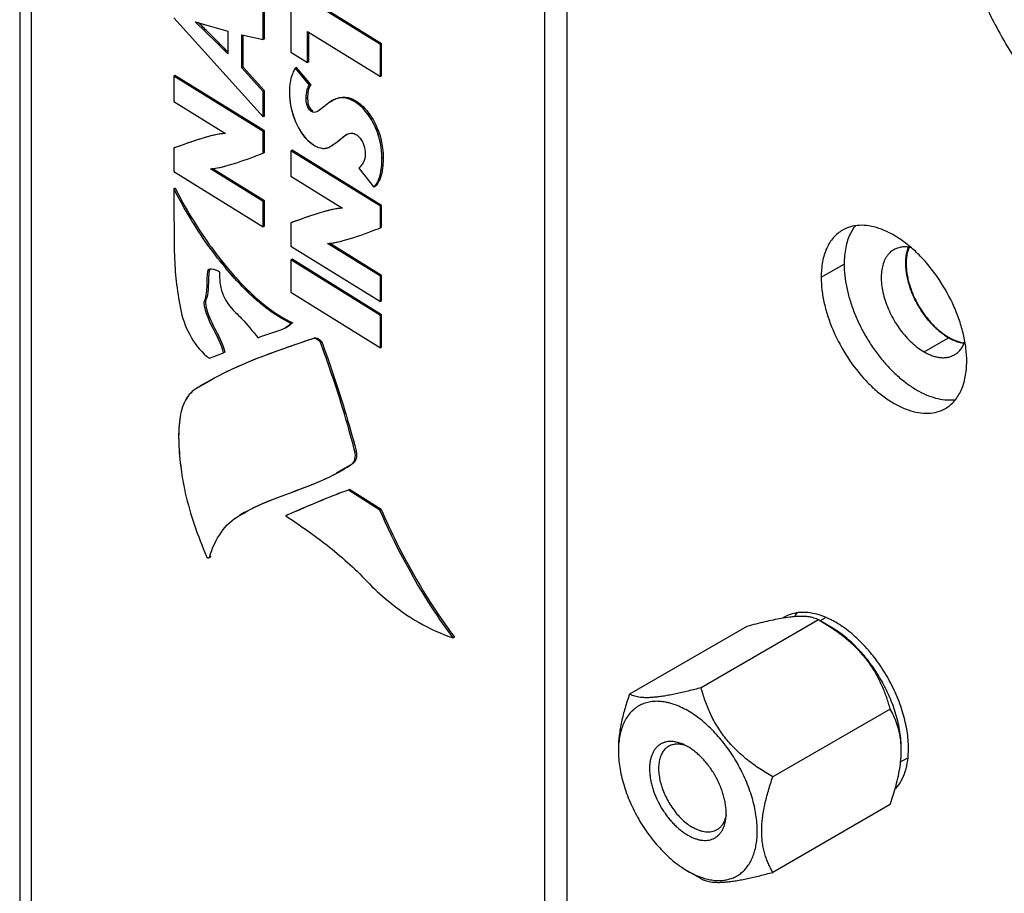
# Model space of a CAD drawing. Header units: inches. Extents: x 0 to 34, y 0 to 22.
# Tile 7 of 157: x 1.65 to 2.332, y 6.001 to 6.606. Entities that reach past the tile are written whole.
import ezdxf

# ---------------------------------------------------------------- set-up
doc = ezdxf.new("R2010")
doc.units = ezdxf.units.IN
doc.header["$LTSCALE"] = 1.87
doc.header["$MEASUREMENT"] = 0
doc.layers.get('0').update_dxf_attribs({"linetype": 'CONTINUOUS'})
doc.layers.add('02___PRT_ALL_AXES', color=7, linetype='CONTINUOUS')
doc.layers.add('THREAD', color=7, linetype='CONTINUOUS')

msp = doc.modelspace()

# ---------------------------------------------------------------- linework, layer by layer
at = {"color": 7, "linetype": 'CONTINUOUS'}
for p, q in [((1.65006, 7.75213), (1.65008, 5.86007)), ((1.65799, 7.7405), (1.65801, 5.84845)), ((1.83778, 6.64852), (1.83778, 6.58336)), ((1.89973, 6.58876), (1.84938, 6.61993)), ((1.90059, 6.58922), (1.85024, 6.6204)), ((1.81862, 6.59205), (1.81862, 6.61578)), ((1.81948, 6.59252), (1.81948, 6.61625)), ((1.75667, 6.6072), (1.81862, 6.53865)), ((1.78625, 6.59008), (1.77161, 6.6044)), ((1.77162, 6.60442), (1.79402, 6.59785)), ((1.78625, 6.59008), (1.77162, 6.60442)), ((1.77957, 6.60198), (1.79402, 6.59785)), ((1.78008, 6.59755), (1.78692, 6.59074)), ((1.79402, 6.59785), (1.79402, 6.58227)), ((1.84938, 6.57619), (1.84938, 6.59758)), ((1.84938, 6.59758), (1.89973, 6.56641)), ((1.85024, 6.57665), (1.85024, 6.59705)), ((1.78692, 6.59074), (1.7874, 6.59026)), ((1.80383, 6.57239), (1.80383, 6.59537)), ((1.80383, 6.59537), (1.81862, 6.59205)), ((1.8047, 6.57286), (1.8047, 6.59537)), ((1.81948, 6.59252), (1.81862, 6.59205)), ((1.78671, 6.58962), (1.78625, 6.59008)), ((1.78671, 6.58962), (1.78625, 6.59008)), ((1.79402, 6.58227), (1.78671, 6.58962)), ((1.83778, 6.58336), (1.84938, 6.57619)), ((1.90059, 6.58922), (1.89973, 6.58876)), ((1.89973, 6.56641), (1.89973, 6.58876)), ((1.90059, 6.56687), (1.90059, 6.58922)), ((1.85024, 6.57665), (1.84938, 6.57619)), ((1.8047, 6.57286), (1.80383, 6.57239)), ((1.81862, 6.55615), (1.80383, 6.57239)), ((1.81948, 6.55661), (1.8047, 6.57286)), ((1.84175, 6.5728), (1.84088, 6.57234)), ((1.85062, 6.56058), (1.84088, 6.57234)), ((1.85148, 6.56104), (1.84175, 6.5728)), ((1.75754, 6.56719), (1.75667, 6.56673)), ((1.75667, 6.56673), (1.75667, 6.54915)), ((1.81862, 6.52838), (1.75667, 6.56673)), ((1.81948, 6.52884), (1.75754, 6.56719)), ((1.90059, 6.56687), (1.89973, 6.56641)), ((1.81948, 6.55661), (1.81862, 6.55615)), ((1.81862, 6.53865), (1.81862, 6.55615)), ((1.81948, 6.53912), (1.81948, 6.55661)), ((1.85023, 6.55865), (1.84945, 6.55547)), ((1.85148, 6.56104), (1.85023, 6.55865)), ((1.85148, 6.56104), (1.85062, 6.56058)), ((1.84918, 6.55157), (1.84832, 6.5511)), ((1.84945, 6.55547), (1.84918, 6.55157)), ((1.84918, 6.55157), (1.84942, 6.54886)), ((1.86643, 6.54978), (1.86398, 6.54828)), ((1.86648, 6.54974), (1.86398, 6.54828)), ((1.86732, 6.55024), (1.86646, 6.54978)), ((1.75667, 6.54915), (1.79244, 6.527)), ((1.85144, 6.54407), (1.85298, 6.54265)), ((1.85298, 6.54265), (1.85212, 6.54218)), ((1.85685, 6.54274), (1.85602, 6.54224)), ((1.85779, 6.54343), (1.85685, 6.54274)), ((1.86046, 6.54561), (1.85779, 6.54343)), ((1.86398, 6.54828), (1.86046, 6.54561)), ((1.88342, 6.54912), (1.88256, 6.54865)), ((1.81948, 6.53912), (1.81862, 6.53865)), ((1.81948, 6.52884), (1.81862, 6.52838)), ((1.81948, 6.51391), (1.81948, 6.52884)), ((1.81862, 6.51345), (1.81862, 6.52838)), ((1.86991, 6.52132), (1.87347, 6.52427)), ((1.87347, 6.52427), (1.87657, 6.52649)), ((1.75754, 6.51741), (1.75667, 6.51694)), ((1.75759, 6.51727), (1.75667, 6.51694)), ((1.75667, 6.51694), (1.75667, 6.50073)), ((1.83865, 6.5155), (1.83779, 6.51503)), ((1.9006, 6.47715), (1.83865, 6.5155)), ((1.86503, 6.51798), (1.8659, 6.51845)), ((1.86504, 6.51796), (1.86991, 6.52132)), ((1.86588, 6.51845), (1.86991, 6.52132)), ((1.87077, 6.52178), (1.86991, 6.52132)), ((1.81948, 6.51391), (1.81862, 6.51345)), ((1.83779, 6.51503), (1.83779, 6.49745)), ((1.89973, 6.47668), (1.83779, 6.51503)), ((1.90166, 6.51018), (1.90079, 6.50971)), ((1.81862, 6.47996), (1.78208, 6.50259)), ((1.81948, 6.48043), (1.78332, 6.50282)), ((1.88486, 6.50305), (1.89512, 6.48992)), ((1.75667, 6.50073), (1.81862, 6.46238)), ((1.83779, 6.49745), (1.87355, 6.47531)), ((1.75765, 6.48921), (1.75678, 6.48875)), ((1.89599, 6.49038), (1.89512, 6.48992)), ((1.81948, 6.48043), (1.81862, 6.47996)), ((1.81862, 6.46238), (1.81862, 6.47996)), ((1.81948, 6.46285), (1.81948, 6.48043)), ((1.9006, 6.47715), (1.89973, 6.47668)), ((1.89973, 6.46174), (1.89973, 6.47668)), ((1.9006, 6.4622), (1.9006, 6.47715)), ((1.81948, 6.46285), (1.81862, 6.46238)), ((1.83865, 6.4657), (1.83779, 6.46524)), ((1.8387, 6.46556), (1.83779, 6.46524)), ((1.83779, 6.46524), (1.83779, 6.44903)), ((1.9006, 6.4622), (1.89973, 6.46174)), ((2.22745, 6.46192), (2.22507, 6.4579)), ((1.83779, 6.44903), (1.89973, 6.41068)), ((1.89973, 6.42827), (1.86319, 6.45089)), ((1.9006, 6.42873), (1.86444, 6.45112)), ((1.78116, 6.43316), (1.7823, 6.43339)), ((1.7823, 6.43339), (1.78398, 6.43317)), ((1.83865, 6.43997), (1.83779, 6.43951)), ((1.83779, 6.43951), (1.83779, 6.41715)), ((1.89973, 6.40116), (1.83779, 6.43951)), ((1.9006, 6.40162), (1.83865, 6.43997)), ((2.20479, 6.42754), (2.2207, 6.43672)), ((2.26351, 6.43707), (2.26361, 6.43701)), ((1.78062, 6.43248), (1.78116, 6.43316)), ((1.78148, 6.43295), (1.78062, 6.43248)), ((1.78398, 6.43317), (1.78575, 6.43262)), ((1.78575, 6.43262), (1.78806, 6.43145)), ((1.78806, 6.43145), (1.78836, 6.43107)), ((1.78807, 6.43156), (1.78836, 6.43107)), ((1.9006, 6.42873), (1.89973, 6.42827)), ((1.89973, 6.41068), (1.89973, 6.42827)), ((1.9006, 6.41115), (1.9006, 6.42873)), ((1.78071, 6.42635), (1.78049, 6.41876)), ((1.83779, 6.41715), (1.89973, 6.3788)), ((1.77899, 6.41187), (1.77812, 6.4114)), ((1.77867, 6.4095), (1.77921, 6.40632)), ((1.77921, 6.40632), (1.78032, 6.40272)), ((1.9006, 6.41115), (1.89973, 6.41068)), ((1.78032, 6.40272), (1.77945, 6.40225)), ((1.9006, 6.40162), (1.89973, 6.40116)), ((1.89973, 6.3788), (1.89973, 6.40116)), ((1.9006, 6.37926), (1.9006, 6.40162)), ((1.83159, 6.39149), (1.8344, 6.39283)), ((1.83437, 6.39289), (1.83827, 6.39543)), ((1.8344, 6.39283), (1.83527, 6.39329)), ((1.83913, 6.39589), (1.83827, 6.39543)), ((1.85443, 6.38566), (1.85357, 6.38519)), ((1.8576, 6.38445), (1.8588, 6.38337)), ((1.85919, 6.38275), (1.85832, 6.38228)), ((1.8588, 6.38337), (1.85919, 6.38275)), ((1.9006, 6.37926), (1.89973, 6.3788)), ((1.78135, 6.37146), (1.79111, 6.37526)), ((1.79198, 6.37573), (1.79111, 6.37526)), ((1.7841, 6.3573), (1.77192, 6.3503)), ((1.78472, 6.35769), (1.78408, 6.35734)), ((1.78472, 6.35769), (1.78408, 6.35734)), ((1.88288, 6.30752), (1.88201, 6.30706)), ((1.86945, 6.29218), (1.88021, 6.29847)), ((1.88108, 6.29893), (1.88021, 6.29847)), ((1.86957, 6.29195), (1.87044, 6.29242)), ((1.87749, 6.28036), (1.87841, 6.28069)), ((1.87841, 6.28069), (1.87754, 6.28022)), ((1.89938, 6.26634), (1.87754, 6.28022)), ((1.90025, 6.26681), (1.87841, 6.28069)), ((1.80209, 6.26275), (1.80673, 6.26506)), ((1.80296, 6.26321), (1.80209, 6.26275)), ((1.90025, 6.26681), (1.89938, 6.26634)), ((1.83503, 6.263), (1.83417, 6.26253)), ((1.83507, 6.26291), (1.83417, 6.26253)), ((1.78103, 6.23341), (1.7814, 6.23389)), ((1.78104, 6.23342), (1.7814, 6.23389)), ((1.78104, 6.23341), (1.78191, 6.23388)), ((1.78226, 6.23436), (1.7814, 6.23389)), ((1.78226, 6.23436), (1.7819, 6.23388)), ((2.20297, 6.19033), (2.12174, 6.14344)), ((2.18314, 6.19226), (2.17717, 6.19137)), ((2.21196, 6.18514), (2.20297, 6.19033)), ((2.2118, 6.18488), (2.20297, 6.19033)), ((2.15338, 6.1859), (2.07215, 6.13901)), ((1.95102, 6.17833), (1.95016, 6.17786)), ((2.25255, 6.12865), (2.17132, 6.08175)), ((2.25255, 6.06253), (2.25617, 6.07406)), ((2.25255, 6.06253), (2.17133, 6.01564)), ((2.12174, 6.01121), (2.11253, 6.01653))]:
    msp.add_line(p, q, dxfattribs=at)
at = {"color": 3, "linetype": 'CONTINUOUS'}
for p, q in [((2.01352, 5.59216), (2.01352, 7.45991)), ((2.02889, 5.57073), (2.02889, 7.43848)), ((2.30376, 6.38185), (2.30151, 6.38226))]:
    msp.add_line(p, q, dxfattribs=at)
at = {"color": 7, "linetype": 'CONTINUOUS'}
for centre, radius, start, end in [((1.88601, 6.96046), 0.37395, 252.18713, 253.46343), ((1.4404, 6.25187), 0.48464, 45.50204, 46.56794), ((3.35043, 8.13784), 2.19956, 224.71533, 224.95982), ((1.87695, 6.53062), 0.02186, 116.19691, 118.76483), ((1.86192, 6.51441), 0.04083, 58.2274, 59.14275), ((1.85274, 6.54831), 0.00691, 294.875, 298.36129), ((1.85867, 6.53017), 0.01375, 294.32209, 297.54356), ((1.85749, 6.53242), 0.0163, 297.57065, 301.00291), ((1.83529, 6.51018), 0.06636, 359.52552, 0.00151), ((2.25024, 6.4459), 0.02786, 141.71232, 144.90393), ((1.98449, 6.59366), 0.24966, 218.34354, 219.73905), ((1.98551, 6.59446), 0.25095, 218.38837, 219.73103), ((1.98692, 6.59537), 0.25165, 218.308, 219.69122), ((1.79873, 6.42842), 0.01783, 165.29893, 166.96933), ((1.86995, 6.46367), 0.07524, 243.75964, 244.10452), ((1.86956, 6.46281), 0.07429, 243.73691, 244.08629), ((1.86913, 6.46197), 0.07335, 244.1017, 245.11934), ((1.86859, 6.46081), 0.07207, 244.08283, 245.11864), ((1.87125, 6.46502), 0.07622, 243.42277, 243.76399), ((1.8704, 6.4633), 0.0743, 243.7612, 244.76747), ((1.86961, 6.46161), 0.07244, 244.77027, 245.12218), ((2.31255, 6.41981), 0.03901, 240.00047, 240.19851), ((1.88817, 6.16372), 0.21983, 118.26193, 121.92349), ((1.81098, 6.40083), 0.12364, 298.28522, 298.74098), ((1.86176, 6.16258), 0.11659, 118.23986, 120.77874), ((1.86684, 6.15341), 0.12707, 117.85759, 118.29845), ((2.13128, 6.06364), 0.14554, 56.26849, 56.41084), ((2.20199, 6.10035), 0.05822, 4.38891, 6.17267), ((2.12656, 6.09975), 0.06207, 178.31722, 180.01037), ((2.19841, 6.1001), 0.06181, 1.37745, 4.36544), ((2.19547, 6.10002), 0.06475, 359.99884, 1.38068)]:
    msp.add_arc(centre, radius, start, end, dxfattribs=at)
at = {"color": 3, "linetype": 'CONTINUOUS'}
msp.add_arc((2.30739, 6.40736), 0.02578, 252.04423, 256.81399, dxfattribs=at)
at = {"color": 7, "linetype": 'CONTINUOUS'}
for points, knots in [([(1.84088, 6.57234), (1.84074, 6.57215), (1.84001, 6.57109), (1.83945, 6.56991), (1.83905, 6.56892)], [0, 0, 0, 0, 0.17749, 1, 1, 1, 1]), ([(1.83905, 6.56892), (1.83872, 6.56811), (1.83724, 6.56381), (1.83672, 6.5592), (1.83672, 6.55552)], [0, 0, 0, 0, 0.191985, 1, 1, 1, 1]), ([(1.84832, 6.5511), (1.84832, 6.55208), (1.84847, 6.55533), (1.84925, 6.55874), (1.85062, 6.56058)], [0, 0, 0, 0, 0.299036, 1, 1, 1, 1]), ([(1.83672, 6.55552), (1.83672, 6.54952), (1.83899, 6.53783), (1.84474, 6.52723), (1.84867, 6.52312)], [0, 0, 0, 0, 0.51332, 1, 1, 1, 1]), ([(1.83672, 6.55552), (1.83672, 6.54881), (1.83958, 6.53531), (1.84747, 6.52291), (1.85336, 6.51926)], [0, 0, 0, 0, 0.492349, 1, 1, 1, 1]), ([(1.85212, 6.54218), (1.85156, 6.54252), (1.84913, 6.54486), (1.84832, 6.54845), (1.84832, 6.5511)], [0, 0, 0, 0, 0.197269, 1, 1, 1, 1]), ([(1.85212, 6.54218), (1.85142, 6.54261), (1.84908, 6.54509), (1.84832, 6.54861), (1.84832, 6.5511)], [0, 0, 0, 0, 0.248017, 1, 1, 1, 1]), ([(1.87112, 6.55157), (1.87075, 6.55149), (1.86913, 6.55108), (1.86759, 6.55039), (1.86646, 6.54978)], [0, 0, 0, 0, 0.229497, 1, 1, 1, 1]), ([(1.88256, 6.54865), (1.88004, 6.55021), (1.87494, 6.55273), (1.86943, 6.55128), (1.8673, 6.55024)], [0, 0, 0, 0, 0.554235, 1, 1, 1, 1]), ([(1.87066, 6.55168), (1.87117, 6.55184), (1.87313, 6.55235), (1.87521, 6.55235), (1.87667, 6.55206)], [0, 0, 0, 0, 0.26474, 1, 1, 1, 1]), ([(1.88256, 6.54865), (1.88074, 6.54978), (1.87715, 6.55174), (1.87296, 6.55195), (1.87112, 6.55157)], [0, 0, 0, 0, 0.533094, 1, 1, 1, 1]), ([(1.87667, 6.55206), (1.87717, 6.55196), (1.87935, 6.55139), (1.88138, 6.55034), (1.88286, 6.54946)], [0, 0, 0, 0, 0.229878, 1, 1, 1, 1]), ([(1.84942, 6.54886), (1.84951, 6.54838), (1.84991, 6.54669), (1.85067, 6.54506), (1.85144, 6.54407)], [0, 0, 0, 0, 0.27886, 1, 1, 1, 1]), ([(1.86046, 6.54561), (1.85944, 6.54477), (1.85755, 6.54311), (1.85509, 6.54156), (1.85379, 6.54163)], [0, 0, 0, 0, 0.503198, 1, 1, 1, 1]), ([(1.90079, 6.50971), (1.90079, 6.51476), (1.89956, 6.52406), (1.89454, 6.53575), (1.88866, 6.54364), (1.88448, 6.54746), (1.88256, 6.54865)], [0, 0, 0, 0, 0.34012, 0.62268, 0.847725, 1, 1, 1, 1]), ([(1.90079, 6.50971), (1.90079, 6.51695), (1.89858, 6.52838), (1.89094, 6.54111), (1.88562, 6.54676), (1.88256, 6.54865)], [0, 0, 0, 0, 0.488854, 0.756611, 1, 1, 1, 1]), ([(1.88342, 6.54912), (1.88381, 6.54888), (1.8857, 6.54757), (1.8874, 6.54599), (1.88867, 6.54464)], [0, 0, 0, 0, 0.197045, 1, 1, 1, 1]), ([(1.88867, 6.54464), (1.89231, 6.54078), (1.89921, 6.53004), (1.90166, 6.51736), (1.90166, 6.51018)], [0, 0, 0, 0, 0.42496, 1, 1, 1, 1]), ([(1.85564, 6.54205), (1.85509, 6.5418), (1.85387, 6.54143), (1.85264, 6.54186), (1.85212, 6.54218)], [0, 0, 0, 0, 0.494423, 1, 1, 1, 1]), ([(1.79245, 6.52696), (1.78992, 6.52698), (1.7842, 6.52596), (1.77226, 6.5226), (1.76296, 6.51918), (1.75667, 6.51694)], [0, 0, 0, 0, 0.204098, 0.462828, 1, 1, 1, 1]), ([(1.79244, 6.527), (1.78935, 6.52697), (1.7833, 6.52574), (1.77171, 6.52236), (1.76323, 6.51928), (1.75759, 6.51727)], [0, 0, 0, 0, 0.255471, 0.504926, 1, 1, 1, 1]), ([(1.87977, 6.52735), (1.88001, 6.52735), (1.88106, 6.52724), (1.88206, 6.52682), (1.88275, 6.52639)], [0, 0, 0, 0, 0.228674, 1, 1, 1, 1]), ([(1.88275, 6.52639), (1.88387, 6.52569), (1.88765, 6.52219), (1.88919, 6.51681), (1.88919, 6.51307)], [0, 0, 0, 0, 0.261043, 1, 1, 1, 1]), ([(1.85336, 6.51926), (1.85535, 6.51803), (1.85924, 6.516), (1.86349, 6.51715), (1.86503, 6.51798)], [0, 0, 0, 0, 0.57097, 1, 1, 1, 1]), ([(1.85336, 6.51926), (1.85386, 6.51895), (1.85575, 6.51786), (1.85783, 6.51701), (1.85941, 6.5168)], [0, 0, 0, 0, 0.271361, 1, 1, 1, 1]), ([(1.85941, 6.5168), (1.85985, 6.51674), (1.86154, 6.51666), (1.86321, 6.51712), (1.86433, 6.51763)], [0, 0, 0, 0, 0.264446, 1, 1, 1, 1]), ([(1.79282, 6.50458), (1.7995, 6.50636), (1.80807, 6.50949), (1.81657, 6.51269), (1.81862, 6.51345)], [0, 0, 0, 0, 0.760476, 1, 1, 1, 1]), ([(1.88919, 6.51307), (1.88919, 6.51093), (1.88847, 6.50707), (1.88601, 6.50414), (1.88486, 6.50305)], [0, 0, 0, 0, 0.57476, 1, 1, 1, 1]), ([(1.89512, 6.48992), (1.8974, 6.4919), (1.9003, 6.4988), (1.90079, 6.50574), (1.90079, 6.50971)], [0, 0, 0, 0, 0.431377, 1, 1, 1, 1]), ([(1.89811, 6.49408), (1.89862, 6.49517), (1.90039, 6.50021), (1.90079, 6.50561), (1.90079, 6.50971)], [0, 0, 0, 0, 0.227054, 1, 1, 1, 1]), ([(1.90165, 6.50963), (1.90165, 6.50892), (1.90158, 6.5062), (1.90133, 6.50349), (1.901, 6.5015)], [0, 0, 0, 0, 0.260813, 1, 1, 1, 1]), ([(1.78206, 6.50262), (1.7829, 6.50267), (1.78653, 6.50305), (1.7901, 6.50386), (1.79282, 6.50458)], [0, 0, 0, 0, 0.228804, 1, 1, 1, 1]), ([(1.78208, 6.50259), (1.78531, 6.50283), (1.78891, 6.50356), (1.79244, 6.50448), (1.79282, 6.50458)], [0, 0, 0, 0, 0.89077, 1, 1, 1, 1]), ([(1.89908, 6.4948), (1.89888, 6.49435), (1.89808, 6.49274), (1.89698, 6.49125), (1.89599, 6.49038)], [0, 0, 0, 0, 0.269272, 1, 1, 1, 1]), ([(1.901, 6.5015), (1.9009, 6.50089), (1.90046, 6.4986), (1.89978, 6.49635), (1.89908, 6.4948)], [0, 0, 0, 0, 0.267855, 1, 1, 1, 1]), ([(1.75678, 6.48875), (1.75685, 6.4794), (1.75685, 6.4632), (1.75698, 6.44114), (1.75839, 6.42203), (1.76055, 6.40992), (1.76185, 6.40364)], [0, 0, 0, 0, 0.328138, 0.568766, 0.774682, 1, 1, 1, 1]), ([(1.78881, 6.43863), (1.77952, 6.45034), (1.76847, 6.46694), (1.75901, 6.48439), (1.75678, 6.48875)], [0, 0, 0, 0, 0.753335, 1, 1, 1, 1]), ([(1.75765, 6.48921), (1.75986, 6.48488), (1.76926, 6.46754), (1.78023, 6.45103), (1.78945, 6.43938)], [0, 0, 0, 0, 0.246631, 1, 1, 1, 1]), ([(1.89512, 6.48992), (1.89543, 6.49019), (1.89665, 6.4914), (1.89755, 6.4929), (1.89811, 6.49408)], [0, 0, 0, 0, 0.238551, 1, 1, 1, 1]), ([(1.87357, 6.47526), (1.87103, 6.47528), (1.86531, 6.47426), (1.85337, 6.47089), (1.84407, 6.46748), (1.83779, 6.46524)], [0, 0, 0, 0, 0.204115, 0.462857, 1, 1, 1, 1]), ([(1.87355, 6.47531), (1.87046, 6.47527), (1.86441, 6.47404), (1.85282, 6.47065), (1.84434, 6.46758), (1.8387, 6.46556)], [0, 0, 0, 0, 0.255448, 0.504906, 1, 1, 1, 1]), ([(1.87393, 6.45288), (1.88062, 6.45466), (1.88918, 6.45779), (1.89769, 6.46098), (1.89973, 6.46174)], [0, 0, 0, 0, 0.760467, 1, 1, 1, 1]), ([(2.22507, 6.4579), (2.22355, 6.45484), (2.22192, 6.44974), (2.22087, 6.44255), (2.2207, 6.4387), (2.2207, 6.43672)], [0, 0, 0, 0, 0.470051, 0.727735, 1, 1, 1, 1]), ([(1.86318, 6.45092), (1.86401, 6.45097), (1.86764, 6.45135), (1.87122, 6.45216), (1.87393, 6.45288)], [0, 0, 0, 0, 0.22876, 1, 1, 1, 1]), ([(1.86319, 6.45089), (1.86643, 6.45112), (1.87002, 6.45186), (1.87355, 6.45278), (1.87393, 6.45288)], [0, 0, 0, 0, 0.891079, 1, 1, 1, 1]), ([(2.26564, 6.44823), (2.26493, 6.44656), (2.26418, 6.44385), (2.26369, 6.44006), (2.26361, 6.43804), (2.26361, 6.43701)], [0, 0, 0, 0, 0.473401, 0.730209, 1, 1, 1, 1]), ([(1.78062, 6.43248), (1.7809, 6.43355), (1.78369, 6.43335), (1.78552, 6.43276), (1.78689, 6.43207), (1.78769, 6.43184), (1.78807, 6.43156)], [0, 0, 0, 0, 0.423206, 0.685797, 0.81909, 1, 1, 1, 1]), ([(1.83669, 6.39619), (1.82851, 6.40022), (1.81254, 6.41184), (1.79915, 6.42608), (1.79251, 6.43406)], [0, 0, 0, 0, 0.46763, 1, 1, 1, 1]), ([(1.83669, 6.39619), (1.82845, 6.40025), (1.81249, 6.41188), (1.79911, 6.42613), (1.79251, 6.43406)], [0, 0, 0, 0, 0.4709, 1, 1, 1, 1]), ([(1.79327, 6.43465), (1.79986, 6.42671), (1.81317, 6.41253), (1.82903, 6.40091), (1.83715, 6.39685)], [0, 0, 0, 0, 0.531998, 1, 1, 1, 1]), ([(2.2207, 6.43672), (2.2207, 6.43406), (2.22103, 6.42858), (2.22237, 6.42024), (2.22457, 6.41168), (2.22759, 6.40305), (2.23136, 6.3945), (2.23583, 6.38619), (2.24091, 6.37825), (2.24653, 6.37082), (2.25257, 6.36403), (2.25894, 6.35801), (2.26552, 6.35286), (2.2722, 6.34866), (2.27888, 6.34549), (2.28543, 6.34341), (2.29175, 6.34246), (2.29586, 6.34261), (2.29781, 6.34289)], [0, 0, 0, 0, 0.060173, 0.123957, 0.190687, 0.259708, 0.330308, 0.401667, 0.472939, 0.54329, 0.611916, 0.678084, 0.741149, 0.800616, 0.85616, 0.907706, 0.955462, 1, 1, 1, 1]), ([(2.26361, 6.43701), (2.26361, 6.43587), (2.26371, 6.43354), (2.26414, 6.43), (2.26485, 6.42637), (2.26582, 6.42267), (2.26706, 6.41895), (2.26905, 6.41397), (2.2721, 6.40793), (2.27581, 6.40226), (2.27912, 6.39805), (2.28173, 6.39512), (2.28444, 6.39243), (2.28724, 6.39), (2.29009, 6.38785), (2.29206, 6.3866), (2.29304, 6.38603)], [0, 0, 0, 0, 0.055818, 0.114191, 0.17481, 0.237379, 0.30158, 0.367032, 0.5, 0.632968, 0.698419, 0.762621, 0.825198, 0.885809, 0.944155, 1, 1, 1, 1]), ([(1.77812, 6.4114), (1.77948, 6.41476), (1.77997, 6.422), (1.77974, 6.42914), (1.78062, 6.43248)], [0, 0, 0, 0, 0.511416, 1, 1, 1, 1]), ([(1.78836, 6.43107), (1.78823, 6.42622), (1.78926, 6.41568), (1.79555, 6.4069), (1.7995, 6.4032)], [0, 0, 0, 0, 0.472719, 1, 1, 1, 1]), ([(1.77945, 6.40225), (1.77891, 6.40384), (1.77798, 6.40675), (1.77758, 6.41008), (1.77812, 6.4114)], [0, 0, 0, 0, 0.540272, 1, 1, 1, 1]), ([(1.77899, 6.41187), (1.77876, 6.41133), (1.77865, 6.41051), (1.77866, 6.40971), (1.77867, 6.4095)], [0, 0, 0, 0, 0.727485, 1, 1, 1, 1]), ([(1.76185, 6.40364), (1.76316, 6.39733), (1.76818, 6.38549), (1.77617, 6.37502), (1.78135, 6.37146)], [0, 0, 0, 0, 0.505999, 1, 1, 1, 1]), ([(1.79111, 6.37526), (1.79059, 6.37762), (1.78732, 6.38694), (1.78181, 6.39524), (1.77945, 6.40225)], [0, 0, 0, 0, 0.246548, 1, 1, 1, 1]), ([(1.7995, 6.4032), (1.80092, 6.40188), (1.80643, 6.39632), (1.81132, 6.39019), (1.81503, 6.38562)], [0, 0, 0, 0, 0.247368, 1, 1, 1, 1]), ([(1.85443, 6.38566), (1.85489, 6.3858), (1.8561, 6.38539), (1.85706, 6.38484), (1.8576, 6.38445)], [0, 0, 0, 0, 0.418602, 1, 1, 1, 1]), ([(2.29316, 6.38597), (2.29405, 6.38546), (2.29582, 6.38453), (2.29932, 6.38308), (2.30202, 6.38239), (2.3038, 6.38217)], [0, 0, 0, 0, 0.269811, 0.526431, 1, 1, 1, 1]), ([(1.85357, 6.38519), (1.84768, 6.38322), (1.82426, 6.37536), (1.80105, 6.36641), (1.78472, 6.35769)], [0, 0, 0, 0, 0.25124, 1, 1, 1, 1]), ([(1.85357, 6.38519), (1.85104, 6.38434), (1.8411, 6.38101), (1.83118, 6.37759), (1.82384, 6.37487)], [0, 0, 0, 0, 0.254281, 1, 1, 1, 1]), ([(1.85832, 6.38228), (1.85817, 6.38269), (1.85747, 6.38345), (1.85624, 6.38437), (1.85493, 6.38505), (1.85394, 6.38531), (1.85357, 6.38519)], [0, 0, 0, 0, 0.221986, 0.513923, 0.797565, 1, 1, 1, 1]), ([(1.88201, 6.30706), (1.88039, 6.31333), (1.87347, 6.3387), (1.86515, 6.36369), (1.85832, 6.38228)], [0, 0, 0, 0, 0.246521, 1, 1, 1, 1]), ([(1.85919, 6.38275), (1.86151, 6.37643), (1.87033, 6.35166), (1.87798, 6.32646), (1.88288, 6.30752)], [0, 0, 0, 0, 0.256067, 1, 1, 1, 1]), ([(1.77192, 6.3503), (1.76852, 6.34818), (1.76438, 6.34282), (1.76165, 6.33439), (1.75994, 6.32409), (1.75999, 6.30998), (1.76124, 6.29852), (1.76207, 6.29261)], [0, 0, 0, 0, 0.19677, 0.310544, 0.434729, 0.707188, 1, 1, 1, 1]), ([(1.77192, 6.3503), (1.76854, 6.34819), (1.7629, 6.34086), (1.76003, 6.3267), (1.75994, 6.31028), (1.76122, 6.29866), (1.76207, 6.29261)], [0, 0, 0, 0, 0.195675, 0.426643, 0.70001, 1, 1, 1, 1]), ([(1.88021, 6.29847), (1.88123, 6.29919), (1.88259, 6.30223), (1.88246, 6.30533), (1.88201, 6.30706)], [0, 0, 0, 0, 0.409744, 1, 1, 1, 1]), ([(1.88324, 6.30414), (1.88323, 6.30385), (1.88314, 6.30279), (1.88289, 6.30175), (1.88259, 6.30103)], [0, 0, 0, 0, 0.271147, 1, 1, 1, 1]), ([(1.88288, 6.30752), (1.88295, 6.30723), (1.88319, 6.30612), (1.88328, 6.30498), (1.88324, 6.30414)], [0, 0, 0, 0, 0.265119, 1, 1, 1, 1]), ([(1.88259, 6.30103), (1.8825, 6.3008), (1.88213, 6.30002), (1.88158, 6.29929), (1.88108, 6.29893)], [0, 0, 0, 0, 0.286123, 1, 1, 1, 1]), ([(1.76207, 6.29261), (1.76274, 6.28775), (1.7664, 6.26777), (1.77335, 6.24854), (1.77933, 6.23438)], [0, 0, 0, 0, 0.242047, 1, 1, 1, 1]), ([(1.87754, 6.28022), (1.87394, 6.27897), (1.85933, 6.27345), (1.84505, 6.2671), (1.83417, 6.26253)], [0, 0, 0, 0, 0.244341, 1, 1, 1, 1]), ([(1.95016, 6.17786), (1.9451, 6.18464), (1.92564, 6.21259), (1.90959, 6.24287), (1.89938, 6.26634)], [0, 0, 0, 0, 0.248285, 1, 1, 1, 1]), ([(1.90025, 6.26681), (1.90366, 6.25896), (1.91805, 6.22811), (1.93578, 6.19876), (1.95102, 6.17833)], [0, 0, 0, 0, 0.251403, 1, 1, 1, 1]), ([(1.7814, 6.23389), (1.78328, 6.23998), (1.78824, 6.25121), (1.79721, 6.25985), (1.80209, 6.26275)], [0, 0, 0, 0, 0.528904, 1, 1, 1, 1]), ([(1.83417, 6.26253), (1.84382, 6.25603), (1.86371, 6.24234), (1.88177, 6.22619), (1.89039, 6.21716)], [0, 0, 0, 0, 0.482429, 1, 1, 1, 1]), ([(1.77933, 6.23438), (1.7794, 6.23419), (1.77976, 6.23363), (1.78061, 6.23318), (1.78104, 6.23341)], [0, 0, 0, 0, 0.28632, 1, 1, 1, 1]), ([(1.89039, 6.21716), (1.89501, 6.21233), (1.91249, 6.19593), (1.93377, 6.1834), (1.95016, 6.17786)], [0, 0, 0, 0, 0.278621, 1, 1, 1, 1]), ([(2.17717, 6.19137), (2.17532, 6.19105), (2.1715, 6.19032), (2.16567, 6.18902), (2.15959, 6.18754), (2.15547, 6.18646), (2.15338, 6.1859)], [0, 0, 0, 0, 0.2311, 0.476965, 0.734212, 1, 1, 1, 1]), ([(2.20297, 6.19033), (2.2025, 6.19061), (2.20147, 6.19112), (2.19976, 6.19175), (2.19779, 6.19225), (2.19551, 6.19261), (2.19291, 6.19281), (2.18996, 6.19282), (2.18666, 6.19265), (2.18436, 6.19241), (2.18314, 6.19226)], [0, 0, 0, 0, 0.080434, 0.169489, 0.269374, 0.382404, 0.510699, 0.655966, 0.819084, 1, 1, 1, 1]), ([(2.26022, 6.10155), (2.26022, 6.10342), (2.26006, 6.10724), (2.25936, 6.11304), (2.2582, 6.11901), (2.2566, 6.12507), (2.25457, 6.13117), (2.25214, 6.13726), (2.24932, 6.14327), (2.24509, 6.1511), (2.24022, 6.15853), (2.23479, 6.16543), (2.23052, 6.17024), (2.22607, 6.17466), (2.22148, 6.17864), (2.2168, 6.18215), (2.21358, 6.18421), (2.21196, 6.18514)], [0, 0, 0, 0, 0.055824, 0.114189, 0.174796, 0.237365, 0.301565, 0.367013, 0.433306, 0.500027, 0.632988, 0.698435, 0.762634, 0.825207, 0.885815, 0.944158, 1, 1, 1, 1]), ([(2.25255, 6.12865), (2.25184, 6.13133), (2.25022, 6.13669), (2.24718, 6.14461), (2.24337, 6.15239), (2.23868, 6.15988), (2.23309, 6.16695), (2.2267, 6.17347), (2.21966, 6.17939), (2.21466, 6.18297), (2.2121, 6.18467)], [0, 0, 0, 0, 0.117437, 0.236979, 0.359001, 0.48369, 0.610827, 0.739776, 0.869727, 1, 1, 1, 1]), ([(2.12174, 6.14344), (2.11875, 6.14264), (2.11432, 6.14149), (2.10847, 6.1401), (2.10426, 6.13917), (2.10022, 6.13836), (2.09637, 6.13769), (2.09274, 6.13715), (2.08937, 6.13678), (2.08628, 6.13656), (2.08348, 6.13651), (2.08096, 6.13661), (2.07872, 6.13685), (2.07675, 6.13722), (2.07501, 6.13771), (2.0735, 6.13829), (2.07258, 6.13876), (2.07215, 6.13901)], [0, 0, 0, 0, 0.182904, 0.270974, 0.356086, 0.43764, 0.51496, 0.587403, 0.6544, 0.715599, 0.770871, 0.820385, 0.86454, 0.903904, 0.939147, 0.970961, 1, 1, 1, 1]), ([(2.17132, 6.08175), (2.16828, 6.08351), (2.16227, 6.0872), (2.15512, 6.09235), (2.14971, 6.09685), (2.14584, 6.10042), (2.14221, 6.10418), (2.13883, 6.10812), (2.13573, 6.11222), (2.13293, 6.11647), (2.13042, 6.12083), (2.1282, 6.12526), (2.12624, 6.12976), (2.12396, 6.13577), (2.12256, 6.14036), (2.12174, 6.14344)], [0, 0, 0, 0, 0.129441, 0.258998, 0.323675, 0.388137, 0.452256, 0.515893, 0.578922, 0.641247, 0.702813, 0.763615, 0.823674, 0.883054, 1, 1, 1, 1]), ([(2.07215, 6.13901), (2.07105, 6.13582), (2.0695, 6.13103), (2.06774, 6.1246), (2.06661, 6.11984), (2.06569, 6.11513), (2.06479, 6.10905), (2.06448, 6.1045), (2.06448, 6.10152)], [0, 0, 0, 0, 0.263451, 0.39294, 0.5204, 0.645353, 0.767277, 1, 1, 1, 1]), ([(2.16057, 6.04426), (2.16057, 6.0461), (2.16041, 6.04986), (2.15973, 6.05558), (2.1586, 6.06145), (2.15704, 6.06742), (2.15506, 6.07343), (2.15269, 6.07943), (2.14994, 6.08535), (2.14684, 6.09116), (2.14341, 6.09678), (2.1397, 6.10217), (2.13573, 6.10728), (2.13155, 6.11206), (2.12719, 6.11646), (2.12269, 6.12045), (2.11809, 6.12398), (2.11344, 6.12703), (2.10878, 6.12956), (2.10415, 6.13155), (2.10031, 6.13277), (2.09729, 6.13344), (2.0944, 6.1339), (2.09088, 6.13413), (2.08744, 6.13386), (2.08482, 6.13335), (2.08295, 6.13282), (2.08114, 6.13216), (2.0794, 6.13134), (2.07775, 6.13039), (2.07618, 6.1293), (2.07469, 6.12807), (2.07281, 6.12625), (2.07069, 6.12362), (2.06858, 6.12), (2.06688, 6.11595), (2.06562, 6.11148), (2.0648, 6.10664), (2.06456, 6.1033), (2.06451, 6.10158)], [0, 0, 0, 0, 0.032532, 0.066528, 0.101821, 0.138252, 0.175632, 0.213744, 0.252359, 0.291238, 0.330138, 0.368816, 0.40703, 0.444551, 0.481162, 0.516664, 0.550884, 0.583681, 0.61495, 0.644632, 0.672726, 0.686198, 0.699303, 0.724475, 0.748469, 0.760122, 0.771597, 0.782943, 0.79421, 0.805448, 0.816713, 0.828056, 0.839527, 0.863024, 0.887557, 0.913382, 0.940673, 0.96954, 1, 1, 1, 1]), ([(2.25988, 6.10661), (2.25965, 6.1087), (2.25898, 6.11274), (2.25733, 6.1185), (2.25518, 6.12379), (2.25346, 6.12707), (2.25255, 6.12865)], [0, 0, 0, 0, 0.270007, 0.524548, 0.766825, 1, 1, 1, 1]), ([(2.06448, 6.09974), (2.06448, 6.09788), (2.06465, 6.09408), (2.06535, 6.0883), (2.0665, 6.08236), (2.06809, 6.07633), (2.07011, 6.07025), (2.07253, 6.06419), (2.07534, 6.05821), (2.0785, 6.05236), (2.08199, 6.04669), (2.08577, 6.04127), (2.0898, 6.03614), (2.09406, 6.03136), (2.09849, 6.02696), (2.10305, 6.023), (2.10771, 6.0195), (2.11092, 6.01745), (2.11253, 6.01653)], [0, 0, 0, 0, 0.055825, 0.114183, 0.174785, 0.237352, 0.301549, 0.366993, 0.433283, 0.5, 0.566718, 0.633008, 0.698452, 0.762647, 0.825218, 0.885821, 0.944162, 1, 1, 1, 1]), ([(2.25617, 6.07406), (2.25679, 6.07628), (2.25791, 6.08069), (2.2592, 6.08728), (2.26002, 6.09371), (2.26022, 6.09795), (2.26022, 6.10002)], [0, 0, 0, 0, 0.262387, 0.517869, 0.76438, 1, 1, 1, 1]), ([(2.16365, 6.04426), (2.16365, 6.04725), (2.16396, 6.05179), (2.16486, 6.05787), (2.16578, 6.06258), (2.16691, 6.06734), (2.16867, 6.07377), (2.17022, 6.07856), (2.17132, 6.08175)], [0, 0, 0, 0, 0.232724, 0.354649, 0.479602, 0.607062, 0.73655, 1, 1, 1, 1]), ([(2.12217, 6.01209), (2.12348, 6.01164), (2.12545, 6.01107), (2.12809, 6.01051), (2.13064, 6.01012), (2.13375, 6.0099), (2.13737, 6.01009), (2.14082, 6.01074), (2.14406, 6.01185), (2.14707, 6.0134), (2.14982, 6.01539), (2.1523, 6.01779), (2.15447, 6.02059), (2.15634, 6.02377), (2.15788, 6.02729), (2.15908, 6.03114), (2.15995, 6.03528), (2.16046, 6.03969), (2.16057, 6.04272), (2.16057, 6.04426)], [0, 0, 0, 0, 0.068201, 0.101071, 0.13315, 0.195068, 0.254381, 0.311625, 0.367462, 0.422645, 0.477974, 0.534236, 0.592158, 0.652359, 0.715324, 0.781403, 0.850834, 0.923729, 1, 1, 1, 1]), ([(2.17133, 6.01564), (2.17076, 6.01661), (2.16968, 6.01861), (2.1682, 6.02173), (2.16688, 6.02502), (2.16575, 6.0285), (2.16483, 6.03216), (2.16416, 6.03603), (2.16374, 6.04008), (2.16365, 6.04285), (2.16365, 6.04426)], [0, 0, 0, 0, 0.112516, 0.227467, 0.345382, 0.466873, 0.592569, 0.723059, 0.85881, 1, 1, 1, 1]), ([(2.11253, 6.01653), (2.1141, 6.01562), (2.11725, 6.01397), (2.12054, 6.01264), (2.12217, 6.01209)], [0, 0, 0, 0, 0.513731, 1, 1, 1, 1]), ([(2.12174, 6.01121), (2.12216, 6.01096), (2.12308, 6.0105), (2.1246, 6.00991), (2.12633, 6.00942), (2.12831, 6.00905), (2.13055, 6.00881), (2.13306, 6.00871), (2.13587, 6.00876), (2.13896, 6.00898), (2.14233, 6.00935), (2.14596, 6.00989), (2.14981, 6.01056), (2.15385, 6.01137), (2.15805, 6.0123), (2.16391, 6.01369), (2.16834, 6.01484), (2.17133, 6.01564)], [0, 0, 0, 0, 0.029039, 0.060853, 0.096096, 0.135461, 0.179615, 0.22913, 0.284401, 0.3456, 0.412597, 0.48504, 0.56236, 0.643914, 0.729026, 0.817096, 1, 1, 1, 1])]:
    msp.add_open_spline(points, degree=3, knots=knots, dxfattribs=at)
for points in [[(1.85379, 6.54163), (1.85321, 6.54167), (1.85262, 6.54187), (1.85212, 6.54218)], [(1.84867, 6.52312), (1.85007, 6.52166), (1.85164, 6.52033), (1.85336, 6.51926)], [(1.86991, 6.52132), (1.87218, 6.52301), (1.87413, 6.52519), (1.87663, 6.52652)], [(1.87657, 6.52649), (1.87755, 6.52702), (1.87867, 6.52738), (1.87977, 6.52735)], [(1.87663, 6.52652), (1.87758, 6.52703), (1.87869, 6.5274), (1.87977, 6.52735)], [(1.78136, 6.43244), (1.7809, 6.43045), (1.78077, 6.42839), (1.78071, 6.42635)], [(1.78049, 6.41876), (1.7803, 6.41642), (1.77987, 6.41405), (1.77899, 6.41187)], [(1.78032, 6.40272), (1.78111, 6.40035), (1.78213, 6.39806), (1.78322, 6.39582)], [(1.78322, 6.39582), (1.78547, 6.39118), (1.78806, 6.3867), (1.79, 6.38192)], [(1.83159, 6.39149), (1.83397, 6.39249), (1.83629, 6.39376), (1.83827, 6.39543)], [(1.81503, 6.38562), (1.82028, 6.38821), (1.82618, 6.38924), (1.83159, 6.39149)], [(1.79, 6.38192), (1.79081, 6.37991), (1.79151, 6.37784), (1.79198, 6.37573)], [(1.82384, 6.37487), (1.81026, 6.36985), (1.79683, 6.36421), (1.78408, 6.35734)], [(1.87044, 6.29243), (1.87379, 6.29427), (1.87707, 6.29628), (1.88021, 6.29847)], [(1.82918, 6.27531), (1.84278, 6.28051), (1.85675, 6.28505), (1.86957, 6.29195)], [(1.8564, 6.28571), (1.86088, 6.2876), (1.86529, 6.28966), (1.86957, 6.29196)], [(1.80659, 6.26529), (1.82239, 6.27379), (1.83987, 6.27872), (1.8564, 6.28571)], [(1.87754, 6.28022), (1.86311, 6.27518), (1.84916, 6.26884), (1.83507, 6.26291)], [(1.80746, 6.26576), (1.81445, 6.26945), (1.82179, 6.2725), (1.82918, 6.27531)]]:
    msp.add_open_spline(points, degree=3, dxfattribs=at)
at = {"color": 3, "linetype": 'CONTINUOUS'}
for points, knots in [([(2.27338, 6.44218), (2.27117, 6.44445), (2.26666, 6.44867), (2.2595, 6.45411), (2.25225, 6.45842), (2.24504, 6.4615), (2.23801, 6.46327), (2.2313, 6.4637), (2.22506, 6.46273), (2.22127, 6.46115), (2.21955, 6.46016)], [0, 0, 0, 0, 0.156364, 0.304605, 0.443398, 0.572001, 0.690421, 0.799652, 0.901776, 1, 1, 1, 1]), ([(2.21955, 6.46016), (2.21838, 6.45948), (2.21613, 6.45791), (2.21316, 6.45499), (2.21061, 6.45153), (2.20772, 6.44609), (2.20586, 6.4398), (2.20494, 6.43301), (2.20479, 6.42939), (2.20479, 6.42754)], [0, 0, 0, 0, 0.108069, 0.218171, 0.332137, 0.451524, 0.71047, 0.851531, 1, 1, 1, 1]), ([(2.28664, 6.39023), (2.28558, 6.39111), (2.2835, 6.39299), (2.28053, 6.39607), (2.27772, 6.39942), (2.27507, 6.40301), (2.27264, 6.40679), (2.27044, 6.41073), (2.2685, 6.41477), (2.26684, 6.41888), (2.26548, 6.42299), (2.26444, 6.42708), (2.26373, 6.43108), (2.26335, 6.43495), (2.26332, 6.43866), (2.26371, 6.44318), (2.26453, 6.44642), (2.26534, 6.44838)], [0, 0, 0, 0, 0.063358, 0.128811, 0.195947, 0.26428, 0.33329, 0.402447, 0.471218, 0.539082, 0.605532, 0.670104, 0.732377, 0.791998, 0.848695, 0.902297, 1, 1, 1, 1]), ([(2.30555, 6.36936), (2.30555, 6.37238), (2.30513, 6.37861), (2.30342, 6.38806), (2.30064, 6.39775), (2.29556, 6.41076), (2.28705, 6.42618), (2.27823, 6.43721), (2.27338, 6.44218)], [0, 0, 0, 0, 0.111128, 0.229572, 0.353783, 0.482202, 0.744094, 1, 1, 1, 1]), ([(2.20479, 6.42754), (2.20479, 6.42458), (2.20519, 6.41848), (2.20684, 6.40921), (2.20952, 6.39972), (2.21442, 6.38694), (2.22265, 6.37173), (2.2332, 6.35822), (2.2427, 6.34907), (2.24997, 6.34338), (2.25737, 6.33885), (2.26473, 6.3356), (2.27191, 6.33369), (2.27877, 6.33319), (2.28517, 6.33412), (2.28904, 6.33573), (2.2908, 6.33675)], [0, 0, 0, 0, 0.06237, 0.128786, 0.198411, 0.270406, 0.417449, 0.561679, 0.630308, 0.695422, 0.756397, 0.81286, 0.864782, 0.91258, 0.957173, 1, 1, 1, 1]), ([(2.29304, 6.38573), (2.29194, 6.38636), (2.28974, 6.38778), (2.28767, 6.38937), (2.28664, 6.39023)], [0, 0, 0, 0, 0.487736, 1, 1, 1, 1]), ([(2.29944, 6.38284), (2.29836, 6.38319), (2.29617, 6.38404), (2.29409, 6.38512), (2.29304, 6.38573)], [0, 0, 0, 0, 0.485541, 1, 1, 1, 1]), ([(2.2908, 6.33675), (2.29196, 6.33742), (2.29421, 6.33899), (2.29718, 6.34191), (2.29973, 6.34538), (2.30262, 6.35082), (2.30448, 6.3571), (2.3054, 6.36389), (2.30555, 6.36751), (2.30555, 6.36936)], [0, 0, 0, 0, 0.108069, 0.218171, 0.332137, 0.451524, 0.71047, 0.851531, 1, 1, 1, 1])]:
    msp.add_open_spline(points, degree=3, knots=knots, dxfattribs=at)
at = {"layer": '02___PRT_ALL_AXES', "color": 7, "linetype": 'CONTINUOUS'}
for p, q in [((2.27607, 6.37593), (2.29304, 6.38573)), ((2.20397, 6.18975), (2.20756, 6.19182)), ((2.25973, 6.09204), (2.26443, 6.09475))]:
    msp.add_line(p, q, dxfattribs=at)
for centre, radius, start, end in [((2.20993, 6.17798), 0.02786, 141.71232, 144.90393), ((2.21097, 6.17725), 0.02912, 144.89351, 147.81043), ((2.25351, 6.10247), 0.02778, 275.93503, 278.27806)]:
    msp.add_arc(centre, radius, start, end, dxfattribs=at)
at = {"layer": '02___PRT_ALL_AXES', "color": 3, "linetype": 'CONTINUOUS'}
for centre, radius, start, end in [((2.19107, 6.17175), 0.02366, 120.00469, 122.32809), ((2.18201, 6.1318), 0.06571, 59.99737, 61.17243)]:
    msp.add_arc(centre, radius, start, end, dxfattribs=at)
for points, knots in [([(2.29449, 6.71562), (2.29449, 6.71072), (2.29492, 6.7007), (2.29677, 6.68546), (2.29981, 6.6698), (2.30547, 6.64834), (2.31535, 6.62149), (2.33102, 6.59044), (2.35008, 6.56134), (2.37179, 6.53528), (2.39537, 6.51322), (2.41633, 6.49853), (2.43327, 6.48966), (2.44558, 6.48462), (2.45766, 6.4811), (2.46941, 6.47913), (2.48072, 6.47873), (2.49147, 6.47993), (2.50157, 6.48272), (2.51088, 6.48709), (2.51932, 6.49298), (2.52679, 6.50032), (2.5332, 6.50904), (2.53852, 6.51903), (2.54268, 6.53019), (2.54568, 6.54242), (2.54746, 6.55559), (2.54784, 6.56469), (2.54784, 6.56935)], [0, 0, 0, 0, 0.032544, 0.066572, 0.101909, 0.138386, 0.213938, 0.291454, 0.368971, 0.444522, 0.516297, 0.582817, 0.613815, 0.643204, 0.670993, 0.697259, 0.722156, 0.745922, 0.768878, 0.791408, 0.813939, 0.836894, 0.860661, 0.885558, 0.911821, 0.939612, 0.969016, 1, 1, 1, 1]), ([(2.26711, 6.44809), (2.26602, 6.44832), (2.26387, 6.44862), (2.26069, 6.44853), (2.25773, 6.44789), (2.25591, 6.44708), (2.25507, 6.44659)], [0, 0, 0, 0, 0.270026, 0.523633, 0.765079, 1, 1, 1, 1]), ([(2.25507, 6.44659), (2.25456, 6.4463), (2.25356, 6.44563), (2.25218, 6.44444), (2.25094, 6.44306), (2.24984, 6.44151), (2.24888, 6.43978), (2.24778, 6.43722), (2.2468, 6.43362), (2.2463, 6.42891), (2.24643, 6.4238), (2.24719, 6.41841), (2.24857, 6.41284), (2.25054, 6.40722), (2.25305, 6.40166), (2.25605, 6.39629), (2.25948, 6.39121), (2.26326, 6.38654), (2.26732, 6.38237), (2.27157, 6.3788), (2.27457, 6.3768), (2.27607, 6.37593)], [0, 0, 0, 0, 0.02133, 0.04289, 0.064894, 0.087537, 0.110985, 0.13537, 0.187269, 0.243702, 0.304646, 0.369731, 0.438324, 0.509605, 0.582626, 0.656352, 0.729726, 0.801699, 0.871279, 0.937635, 1, 1, 1, 1]), ([(2.29707, 6.37385), (2.29787, 6.37431), (2.29939, 6.3754), (2.30135, 6.37749), (2.30298, 6.37999), (2.3038, 6.38186), (2.30415, 6.38284)], [0, 0, 0, 0, 0.236237, 0.478376, 0.731621, 1, 1, 1, 1]), ([(2.27607, 6.37593), (2.27702, 6.37538), (2.27891, 6.37439), (2.2818, 6.37321), (2.28463, 6.37238), (2.28738, 6.37192), (2.29004, 6.37183), (2.29256, 6.37211), (2.29492, 6.37277), (2.29639, 6.37345), (2.29707, 6.37385)], [0, 0, 0, 0, 0.148505, 0.289489, 0.422744, 0.548648, 0.667992, 0.781936, 0.891987, 1, 1, 1, 1]), ([(2.20415, 6.19357), (2.2019, 6.1943), (2.19747, 6.19539), (2.19085, 6.19577), (2.18468, 6.19479), (2.18094, 6.19322), (2.17924, 6.19224)], [0, 0, 0, 0, 0.276245, 0.531347, 0.770139, 1, 1, 1, 1]), ([(2.21369, 6.18937), (2.2129, 6.18981), (2.20982, 6.19142), (2.2066, 6.19277), (2.20415, 6.19357)], [0, 0, 0, 0, 0.259949, 1, 1, 1, 1]), ([(2.26525, 6.10145), (2.26525, 6.10543), (2.26452, 6.11372), (2.26161, 6.12622), (2.25695, 6.13889), (2.25072, 6.15124), (2.24314, 6.16281), (2.2345, 6.17318), (2.22513, 6.18194), (2.21831, 6.18672), (2.21487, 6.18871)], [0, 0, 0, 0, 0.114123, 0.237345, 0.366972, 0.500001, 0.633026, 0.762673, 0.885844, 1, 1, 1, 1]), ([(2.25641, 6.07364), (2.25788, 6.07527), (2.26051, 6.07904), (2.26327, 6.08567), (2.26491, 6.09326), (2.26525, 6.09865), (2.26525, 6.10145)], [0, 0, 0, 0, 0.220541, 0.458537, 0.718142, 1, 1, 1, 1])]:
    msp.add_open_spline(points, degree=3, knots=knots, dxfattribs=at)
at = {"layer": '02___PRT_ALL_AXES', "color": 7, "linetype": 'CONTINUOUS'}
for points, knots in [([(2.26533, 6.44835), (2.26464, 6.44667), (2.26362, 6.44295), (2.26334, 6.43912), (2.26335, 6.43711)], [0, 0, 0, 0, 0.473913, 1, 1, 1, 1]), ([(2.26335, 6.43711), (2.26335, 6.43476), (2.26378, 6.42988), (2.2655, 6.42251), (2.26825, 6.41506), (2.27193, 6.40779), (2.27567, 6.40208), (2.27901, 6.39784), (2.28164, 6.39488), (2.28437, 6.39217), (2.28719, 6.38972), (2.29007, 6.38756), (2.29205, 6.3863), (2.29304, 6.38573)], [0, 0, 0, 0, 0.114197, 0.237381, 0.367016, 0.500001, 0.632974, 0.698425, 0.76262, 0.825187, 0.88581, 0.944186, 1, 1, 1, 1]), ([(2.29304, 6.38573), (2.29393, 6.38521), (2.29571, 6.38428), (2.29921, 6.38281), (2.30193, 6.38209), (2.30371, 6.38186)], [0, 0, 0, 0, 0.269424, 0.526138, 1, 1, 1, 1])]:
    msp.add_open_spline(points, degree=3, knots=knots, dxfattribs=at)
at = {"layer": 'THREAD', "color": 7, "linetype": 'CONTINUOUS'}
for p, q in [((2.1109, 6.10345), (2.10913, 6.10395)), ((2.13908, 6.05551), (2.1385, 6.05308))]:
    msp.add_line(p, q, dxfattribs=at)
for centre, radius, start, end in [((2.09692, 6.07591), 0.03094, 63.13634, 66.48863), ((2.09556, 6.07325), 0.03392, 59.98954, 63.11519), ((2.12024, 6.05863), 0.01908, 341.43887, 343.0898), ((2.10817, 6.05654), 0.03087, 353.4961, 358.1802)]:
    msp.add_arc(centre, radius, start, end, dxfattribs=at)
for points, knots in [([(2.10926, 6.10427), (2.1077, 6.10495), (2.10531, 6.10575), (2.10209, 6.10623), (2.09983, 6.10627), (2.09768, 6.106), (2.09565, 6.10542), (2.09378, 6.10455), (2.09208, 6.10337), (2.09056, 6.10192), (2.08925, 6.1002), (2.08815, 6.09823), (2.08726, 6.09603), (2.0866, 6.09362), (2.08618, 6.09102), (2.08598, 6.08826), (2.08603, 6.08535), (2.0863, 6.08232), (2.08681, 6.07921), (2.08755, 6.07603), (2.08883, 6.0717), (2.09097, 6.06632), (2.0937, 6.06115), (2.09623, 6.0572), (2.09827, 6.05436), (2.10044, 6.05168), (2.10272, 6.04917), (2.10508, 6.04687), (2.1075, 6.04479), (2.10997, 6.04296), (2.11168, 6.04188), (2.11253, 6.04138)], [0, 0, 0, 0, 0.056384, 0.082398, 0.107126, 0.130799, 0.153712, 0.176226, 0.198733, 0.221624, 0.245263, 0.269949, 0.295916, 0.323319, 0.352248, 0.382724, 0.414719, 0.448155, 0.482916, 0.518857, 0.555803, 0.631893, 0.709508, 0.748331, 0.786851, 0.824844, 0.862092, 0.898396, 0.93359, 0.967513, 1, 1, 1, 1]), ([(2.0992, 6.10284), (2.09879, 6.10261), (2.09799, 6.10208), (2.0969, 6.10113), (2.09591, 6.10004), (2.09504, 6.0988), (2.09427, 6.09743), (2.0934, 6.0954), (2.09262, 6.09254), (2.09222, 6.08879), (2.09232, 6.08473), (2.09293, 6.08044), (2.09403, 6.07602), (2.09559, 6.07156), (2.09759, 6.06714), (2.09997, 6.06287), (2.1027, 6.05884), (2.1057, 6.05512), (2.10893, 6.05181), (2.1123, 6.04897), (2.11468, 6.04738), (2.11588, 6.04669)], [0, 0, 0, 0, 0.02133, 0.04289, 0.064894, 0.087537, 0.110985, 0.13537, 0.187269, 0.243702, 0.304646, 0.369731, 0.438324, 0.509605, 0.582626, 0.656352, 0.729726, 0.801699, 0.871279, 0.937635, 1, 1, 1, 1]), ([(2.10913, 6.10395), (2.10823, 6.10416), (2.10646, 6.10444), (2.10424, 6.10441), (2.10257, 6.10415), (2.10138, 6.10383), (2.10025, 6.10341), (2.09954, 6.10304), (2.0992, 6.10284)], [0, 0, 0, 0, 0.270957, 0.524646, 0.64648, 0.765777, 0.883332, 1, 1, 1, 1]), ([(2.13903, 6.05556), (2.13906, 6.05659), (2.13903, 6.05871), (2.13873, 6.06193), (2.13816, 6.06526), (2.13733, 6.06866), (2.13625, 6.07209), (2.13494, 6.07552), (2.1334, 6.07891), (2.13166, 6.08224), (2.12972, 6.08546), (2.12761, 6.08855), (2.12534, 6.09147), (2.12295, 6.09419), (2.12046, 6.0967), (2.11788, 6.09895), (2.11525, 6.10094), (2.11344, 6.1021), (2.11253, 6.10262)], [0, 0, 0, 0, 0.055039, 0.11272, 0.172815, 0.235029, 0.299016, 0.36439, 0.430734, 0.497611, 0.56457, 0.631165, 0.696952, 0.761503, 0.824413, 0.885342, 0.94398, 1, 1, 1, 1]), ([(2.11253, 6.04138), (2.11331, 6.04093), (2.11487, 6.04011), (2.11724, 6.03911), (2.11959, 6.03837), (2.12187, 6.03791), (2.12408, 6.03773), (2.1262, 6.03783), (2.12822, 6.03821), (2.1301, 6.03887), (2.13184, 6.03981), (2.13342, 6.04102), (2.13482, 6.04248), (2.13604, 6.04418), (2.13706, 6.04611), (2.13788, 6.04825), (2.13849, 6.05058), (2.13875, 6.0522), (2.13884, 6.05304)], [0, 0, 0, 0, 0.075569, 0.147619, 0.216044, 0.280971, 0.342697, 0.401663, 0.458448, 0.513786, 0.568519, 0.623535, 0.6797, 0.737794, 0.798459, 0.862189, 0.929307, 1, 1, 1, 1]), ([(2.13833, 6.05256), (2.13805, 6.05174), (2.1374, 6.05017), (2.13609, 6.04807), (2.13474, 6.04661), (2.13354, 6.04564), (2.1329, 6.04523), (2.13257, 6.04504)], [0, 0, 0, 0, 0.269461, 0.522884, 0.764454, 0.882632, 1, 1, 1, 1]), ([(2.13257, 6.04504), (2.13202, 6.04472), (2.13086, 6.04418), (2.12898, 6.04366), (2.12698, 6.04343), (2.12487, 6.04351), (2.12268, 6.04387), (2.12043, 6.04453), (2.11814, 6.04547), (2.11664, 6.04626), (2.11588, 6.04669)], [0, 0, 0, 0, 0.108013, 0.218064, 0.332008, 0.451352, 0.577256, 0.710511, 0.851495, 1, 1, 1, 1])]:
    msp.add_open_spline(points, degree=3, knots=knots, dxfattribs=at)

doc.saveas('drawing.dxf')
